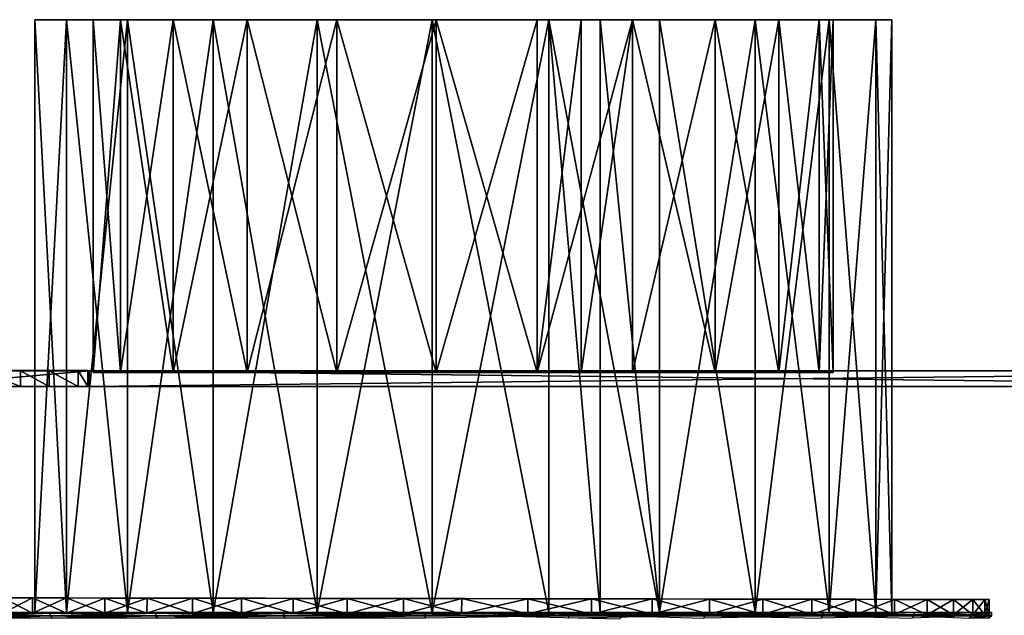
# Model space of a CAD drawing. Header units: centimetres. Extents: x -50 to 50, y -38 to 30.
# Tile 89 of 188: x -2.49 to 3.06, y -35.19 to -31.83. Entities that reach past the tile are written whole.
import ezdxf

# ---------------------------------------------------------------- set-up
doc = ezdxf.new("R2010")
doc.units = ezdxf.units.CM
doc.layers.add('CG492211', color=7, linetype='Continuous', true_color=0xb89be5)

# ---------------------------------------------------------------- blocks, each defined once
blk = doc.blocks.new('Knob_05_Zwischenscheibe')
at = {"color": 0}
mesh = blk.add_polyface(dxfattribs=at)
corners = [(0.6458, 2.9059, 0.086), (0.9513, 2.8207, 0.086), (0.9513, 2.8207), (0.6458, 2.9059), (0.328, 2.9584, 0.086), (0.3281, 2.9584), (0, 2.9763, 0.086), (0, 2.9763), (-0.3731, 2.9531, 0.086), (-0.3731, 2.9531), (-0.7324, 2.8853, 0.086), (-0.7324, 2.8853), (-1.0751, 2.7758, 0.086), (-1.0751, 2.7758), (-1.3985, 2.6273, 0.086), (-1.9761, 2.2246), (-1.6998, 2.4426), (-0.017, -0.0022), (-1.3985, 2.6273), (1.2428, 2.7047), (1.2427, 2.7047, 0.086), (-0.017, -0.0022, 0.086), (-1.6998, 2.4426, 0.086), (-1.9761, 2.2246, 0.086)]
mesh.append_faces([[corners[k] for k in face] for face in [(15, 16, 17), (16, 18, 17), (18, 13, 17), (13, 11, 17), (11, 9, 17), (9, 7, 17), (7, 5, 17), (5, 3, 17), (3, 2, 17), (2, 19, 17), (20, 1, 21), (1, 0, 21), (0, 4, 21), (4, 6, 21), (6, 8, 21), (8, 10, 21), (10, 12, 21), (12, 14, 21), (14, 22, 21), (22, 23, 21)]], dxfattribs={"color": 0})
mesh.append_faces([[corners[k] for k in face] for face in [(0, 1, 2), (2, 3, 0), (4, 0, 3), (3, 5, 4), (6, 4, 5), (5, 7, 6), (8, 6, 7), (7, 9, 8), (10, 8, 9), (9, 11, 10), (12, 10, 11), (11, 13, 12), (14, 12, 13)]], dxfattribs={"vtx2": -1, "color": 0})
mesh = blk.add_polyface(dxfattribs=at)
corners = [(2.589, 1.4681), (2.422, 1.7291), (2.4219, 1.7291, 0.086), (2.2295, 1.9706, 0.086), (2.2295, 1.9706), (2.0134, 2.1909, 0.086), (2.0134, 2.1909), (1.7757, 2.3879, 0.086), (1.7757, 2.3879), (1.5182, 2.5598, 0.086), (1.5182, 2.5598), (1.2427, 2.7047, 0.086), (1.2428, 2.7047), (0.9513, 2.8207, 0.086), (0.9513, 2.8207), (2.839, 0.8953), (2.9182, 0.5874), (-0.017, -0.0022), (2.9182, -0.6037), (2.7286, 1.1895), (2.9182, 0.5874, 0.086), (2.839, 0.8953, 0.086), (-0.017, -0.0022, 0.086), (2.7286, 1.1895, 0.086), (2.5889, 1.4681, 0.086), (2.9182, -0.6037, 0.086)]
mesh.append_faces([[corners[k] for k in face] for face in [(15, 16, 17), (16, 18, 17), (12, 10, 17), (10, 8, 17), (8, 6, 17), (6, 4, 17), (4, 1, 17), (1, 0, 17), (0, 19, 17), (19, 15, 17), (20, 21, 22), (21, 23, 22), (23, 24, 22), (24, 2, 22), (2, 3, 22), (3, 5, 22), (5, 7, 22), (7, 9, 22), (9, 11, 22), (25, 20, 22)]], dxfattribs={"color": 0})
mesh.append_faces([[corners[k] for k in face] for face in [(0, 1, 2), (3, 2, 1), (1, 4, 3), (5, 3, 4), (4, 6, 5), (7, 5, 6), (6, 8, 7), (9, 7, 8), (8, 10, 9), (11, 9, 10), (10, 12, 11), (13, 11, 12), (12, 14, 13)]], dxfattribs={"vtx2": -1, "color": 0})
mesh = blk.add_polyface(dxfattribs=at)
corners = [(-1.0751, 2.7758), (-1.3985, 2.6273), (-1.3985, 2.6273, 0.086), (-1.6998, 2.4426, 0.086), (-1.6998, 2.4426), (-1.9761, 2.2246, 0.086), (-1.9761, 2.2246), (-2.2247, 1.9761, 0.086), (-2.2246, 1.9761), (-2.4427, 1.6998, 0.086), (-2.4426, 1.6998), (-2.6273, 1.3985, 0.086), (-2.6273, 1.3985), (-2.7758, 1.0751, 0.086), (-2.7758, 1.0751), (-2.8853, 0.7324, 0.086), (-2.8853, 0.7324), (-2.9531, 0.373, 0.086), (-2.9531, 0.373), (-2.9763, 0, 0.086), (-2.9763, 0), (-0.017, -0.0022), (-0.017, -0.0022, 0.086)]
mesh.append_faces([[corners[k] for k in face] for face in [(20, 18, 21), (18, 16, 21), (16, 14, 21), (14, 12, 21), (12, 10, 21), (10, 8, 21), (8, 6, 21), (5, 7, 22), (7, 9, 22), (9, 11, 22), (11, 13, 22), (13, 15, 22), (15, 17, 22), (17, 19, 22)]], dxfattribs={"color": 0})
mesh.append_faces([[corners[k] for k in face] for face in [(0, 1, 2), (3, 2, 1), (1, 4, 3), (5, 3, 4), (4, 6, 5), (7, 5, 6), (6, 8, 7), (9, 7, 8), (8, 10, 9), (11, 9, 10), (10, 12, 11), (13, 11, 12), (12, 14, 13), (15, 13, 14), (14, 16, 15), (17, 15, 16), (16, 18, 17), (19, 17, 18), (18, 20, 19)]], dxfattribs={"vtx2": -1, "color": 0})
mesh = blk.add_polyface(dxfattribs=at)
corners = [(2.839, 0.8953, 0.086), (2.9182, 0.5874, 0.086), (2.9182, 0.5874), (2.839, 0.8953), (2.7286, 1.1895, 0.086), (2.7286, 1.1895), (2.5889, 1.4681, 0.086), (2.589, 1.4681), (2.4219, 1.7291, 0.086), (4.1996, -0.3987), (4.1986, 0.3824), (4.1986, 0.3824, 0.086), (4.1861, 0.435, 0.086), (4.1861, 0.435), (4.1514, 0.4896, 0.086), (4.1514, 0.4896), (4.0985, 0.5385, 0.086), (4.0985, 0.5385), (4.0315, 0.5736, 0.086), (4.0315, 0.5736), (3.9543, 0.587, 0.086), (3.9544, 0.587), (2.9182, -0.6037), (3.9346, -0.0081), (3.9346, -0.0081, 0.086)]
mesh.append_faces([[corners[k] for k in face] for face in [(22, 2, 23), (2, 21, 23), (21, 19, 23), (19, 17, 23), (17, 15, 23), (15, 13, 23), (13, 10, 23), (11, 12, 24), (12, 14, 24), (14, 16, 24), (16, 18, 24), (18, 20, 24), (20, 1, 24)]], dxfattribs={"color": 0})
mesh.append_faces([[corners[k] for k in face] for face in [(0, 1, 2), (2, 3, 0), (4, 0, 3), (3, 5, 4), (6, 4, 5), (5, 7, 6), (8, 6, 7), (9, 10, 11), (12, 11, 10), (10, 13, 12), (14, 12, 13), (13, 15, 14), (16, 14, 15), (15, 17, 16), (18, 16, 17), (17, 19, 18), (20, 18, 19), (19, 21, 20), (1, 20, 21), (21, 2, 1)]], dxfattribs={"vtx2": -1, "color": 0})
mesh = blk.add_polyface(dxfattribs=at)
corners = [(-2.9531, -0.3731, 0.086), (-2.9763, 0, 0.086), (-2.9763, 0), (-2.9531, -0.3731), (-2.8853, -0.7324, 0.086), (-2.8853, -0.7324), (-2.7758, -1.0751, 0.086), (-2.7758, -1.0751), (-2.6273, -1.3985, 0.086), (-2.6273, -1.3985), (-2.4427, -1.6998, 0.086), (-2.4426, -1.6998), (-2.2247, -1.9761, 0.086), (-2.2246, -1.9761), (-1.9761, -2.2246, 0.086), (-1.9761, -2.2246), (-1.6998, -2.4426, 0.086), (-1.6998, -2.4426), (-1.3985, -2.6273, 0.086), (-1.3985, -2.6273), (-1.0751, -2.7758, 0.086), (-0.017, -0.0022), (-0.017, -0.0022, 0.086)]
mesh.append_faces([[corners[k] for k in face] for face in [(15, 13, 21), (13, 11, 21), (11, 9, 21), (9, 7, 21), (7, 5, 21), (5, 3, 21), (3, 2, 21), (1, 0, 22), (0, 4, 22), (4, 6, 22), (6, 8, 22), (8, 10, 22), (10, 12, 22), (12, 14, 22)]], dxfattribs={"color": 0})
mesh.append_faces([[corners[k] for k in face] for face in [(0, 1, 2), (2, 3, 0), (4, 0, 3), (3, 5, 4), (6, 4, 5), (5, 7, 6), (8, 6, 7), (7, 9, 8), (10, 8, 9), (9, 11, 10), (12, 10, 11), (11, 13, 12), (14, 12, 13), (13, 15, 14), (16, 14, 15), (15, 17, 16), (18, 16, 17), (17, 19, 18), (20, 18, 19)]], dxfattribs={"vtx2": -1, "color": 0})
mesh = blk.add_polyface(dxfattribs=at)
corners = [(-1.3985, -2.6273), (-1.0751, -2.7758), (-1.0751, -2.7758, 0.086), (-0.7324, -2.8853, 0.086), (-0.7324, -2.8853), (-0.3731, -2.9531, 0.086), (-0.3731, -2.9531), (0, -2.9763, 0.086), (0, -2.9763), (0.328, -2.9587, 0.086), (0.3281, -2.9587), (0.6458, -2.9069, 0.086), (0.6458, -2.9069), (0.9513, -2.8229, 0.086), (0.9513, -2.8229), (1.2428, -2.7084), (-0.017, -0.0022), (-1.6998, -2.4426), (-1.9761, -2.2246), (-1.9761, -2.2246, 0.086), (-1.6998, -2.4426, 0.086), (-0.017, -0.0022, 0.086), (-1.3985, -2.6273, 0.086), (1.2427, -2.7084, 0.086)]
mesh.append_faces([[corners[k] for k in face] for face in [(15, 14, 16), (14, 12, 16), (12, 10, 16), (10, 8, 16), (8, 6, 16), (6, 4, 16), (4, 1, 16), (1, 0, 16), (0, 17, 16), (17, 18, 16), (19, 20, 21), (20, 22, 21), (22, 2, 21), (2, 3, 21), (3, 5, 21), (5, 7, 21), (7, 9, 21), (9, 11, 21), (11, 13, 21), (13, 23, 21)]], dxfattribs={"color": 0})
mesh.append_faces([[corners[k] for k in face] for face in [(0, 1, 2), (3, 2, 1), (1, 4, 3), (5, 3, 4), (4, 6, 5), (7, 5, 6), (6, 8, 7), (9, 7, 8), (8, 10, 9), (11, 9, 10), (10, 12, 11), (13, 11, 12), (12, 14, 13)]], dxfattribs={"vtx2": -1, "color": 0})
mesh = blk.add_polyface(dxfattribs=at)
corners = [(1.2427, -2.7084, 0.086), (0.9513, -2.8229, 0.086), (0.9513, -2.8229), (1.2428, -2.7084), (1.5182, -2.5652, 0.086), (1.5182, -2.5652), (1.7757, -2.3951, 0.086), (1.7757, -2.3951), (2.0134, -2.2, 0.086), (2.0134, -2.2), (2.2295, -1.9816, 0.086), (2.2295, -1.9816), (2.4219, -1.7417, 0.086), (2.422, -1.7417), (2.5889, -1.4822, 0.086), (2.589, -1.4822), (2.7286, -1.2048, 0.086), (2.9182, -0.6037), (2.839, -0.9114), (-0.017, -0.0022), (2.7286, -1.2048), (-0.017, -0.0022, 0.086), (2.839, -0.9114, 0.086), (2.9182, -0.6037, 0.086)]
mesh.append_faces([[corners[k] for k in face] for face in [(17, 18, 19), (18, 20, 19), (20, 15, 19), (15, 13, 19), (13, 11, 19), (11, 9, 19), (9, 7, 19), (7, 5, 19), (5, 3, 19), (0, 4, 21), (4, 6, 21), (6, 8, 21), (8, 10, 21), (10, 12, 21), (12, 14, 21), (14, 16, 21), (16, 22, 21), (22, 23, 21)]], dxfattribs={"color": 0})
mesh.append_faces([[corners[k] for k in face] for face in [(0, 1, 2), (2, 3, 0), (4, 0, 3), (3, 5, 4), (6, 4, 5), (5, 7, 6), (8, 6, 7), (7, 9, 8), (10, 8, 9), (9, 11, 10), (12, 10, 11), (11, 13, 12), (14, 12, 13), (13, 15, 14), (16, 14, 15)]], dxfattribs={"vtx2": -1, "color": 0})

msp = doc.modelspace()

# ---------------------------------------------------------------- block references
at = {"layer": 'CG492211', "color": 134, "true_color": 0x1bb194, "extrusion": (0.001745, 0.999998, 0), "rotation": 3.335050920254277e-09}
msp.add_blockref('Knob_05_Zwischenscheibe', (-0.0637, 4.3412, -35.182), dxfattribs=at)

# ---------------------------------------------------------------- meshes
at = {"layer": 'CG492211', "color": 53, "true_color": 0xe1c657}
mesh = msp.add_polyface(dxfattribs=at)
corners = [(-1.7239, -35.1749, 6.7717), (-2.3192, -35.1749, 6.2158), (-2.3192, -35.1929, 6.2158), (-2.7424, -35.1749, 5.5198), (-2.7424, -35.1929, 5.5198), (-2.9622, -35.1749, 4.7354), (-2.9622, -35.1929, 4.7354), (-2.9622, -35.1749, 3.9209), (-2.9622, -35.1929, 3.9209), (-2.7424, -35.1749, 3.1366), (-2.7424, -35.1929, 3.1366), (-2.3192, -35.1749, 2.4406), (-2.3192, -35.1929, 2.4406), (-1.7239, -35.1929, 1.8846), (-2.3062, -35.2066, 6.2052), (-2.727, -35.2066, 5.5131), (-2.9456, -35.2066, 4.7332), (-2.727, -35.2066, 3.1432), (-2.9456, -35.2066, 3.9232), (-2.3062, -35.2066, 2.4511), (-1.7239, -35.1749, 1.8846), (-1.8837, -35.1749, 2.7949), (-2.2275, -35.1749, 3.3602), (-2.406, -35.1749, 3.9973), (-2.406, -35.1749, 4.659), (-2.2275, -35.1749, 5.2961), (-1.8837, -35.1749, 5.8615), (-2.2275, -31.8299, 3.3602), (-2.406, -31.8299, 3.9973), (-2.406, -31.8299, 4.659), (-2.2275, -31.8299, 5.2961), (-1.8837, -31.8299, 5.8615)]
mesh.append_faces([[corners[k] for k in face] for face in [(0, 1, 2), (1, 3, 4), (4, 2, 1), (3, 5, 6), (6, 4, 3), (5, 7, 8), (8, 6, 5), (7, 9, 10), (10, 8, 7), (9, 11, 12), (12, 10, 9), (13, 12, 11), (14, 2, 4), (15, 4, 6), (16, 6, 8), (10, 17, 18), (18, 8, 10), (12, 19, 17), (17, 10, 12), (19, 12, 13), (20, 11, 21), (11, 9, 22), (22, 21, 11), (9, 7, 23), (23, 22, 9), (7, 5, 24), (24, 23, 7), (5, 3, 25), (25, 24, 5), (3, 1, 26), (26, 25, 3), (21, 22, 27), (22, 23, 28), (23, 24, 29), (24, 25, 30), (25, 26, 31)]], dxfattribs={"vtx2": -1, "color": 53})
mesh = msp.add_polyface(dxfattribs=at)
corners = [(-1.2085, -33.82, 2.6148), (-1.6259, -33.82, 3.0046), (-1.9226, -33.82, 3.4926), (-2.0767, -33.82, 4.0426), (-2.0767, -33.82, 4.6137), (-1.9226, -33.82, 5.1637), (-1.6259, -33.82, 5.6517), (-1.8837, -31.8299, 2.7949), (-1.4001, -31.8299, 2.3432), (-1.4001, -35.1749, 2.3432), (-2.2275, -31.8299, 3.3602), (-1.8837, -35.1749, 2.7949), (-2.406, -31.8299, 3.9973), (-2.2275, -35.1749, 3.3602), (-2.406, -31.8299, 4.659), (-2.406, -35.1749, 3.9973), (-2.2275, -31.8299, 5.2961), (-2.406, -35.1749, 4.659), (-1.8837, -31.8299, 5.8615), (-2.2275, -35.1749, 5.2961), (-1.8837, -35.1749, 5.8615), (-1.4001, -35.1749, 6.3131), (-1.4001, -31.8299, 6.3131), (-1.6259, -31.8299, 3.0046), (-1.9226, -31.8299, 3.4926), (-2.0767, -31.8299, 4.0426), (-2.0767, -31.8299, 4.6137), (-1.9226, -31.8299, 5.1637), (-1.6259, -31.8299, 5.6517), (-1.2085, -31.8299, 6.0416), (-1.2085, -31.8299, 2.6148)]
mesh.append_faces([[corners[k] for k in face] for face in [(2, 4, 6)]], dxfattribs={"vtx0": -1, "vtx1": -1, "vtx2": -1, "color": 53})
mesh.append_faces([[corners[k] for k in face] for face in [(0, 1, 2), (2, 3, 4), (4, 5, 6), (7, 8, 9), (10, 7, 11), (12, 10, 13), (14, 12, 15), (16, 14, 17), (18, 16, 19), (20, 21, 22), (22, 18, 20), (8, 7, 23), (7, 10, 24), (24, 23, 7), (10, 12, 25), (25, 24, 10), (12, 14, 26), (26, 25, 12), (14, 16, 27), (27, 26, 14), (16, 18, 28), (28, 27, 16), (18, 22, 29), (29, 28, 18), (30, 23, 1), (23, 24, 2), (2, 1, 23), (24, 25, 3), (3, 2, 24), (25, 26, 4), (4, 3, 25), (26, 27, 5), (5, 4, 26), (27, 28, 6), (6, 5, 27)]], dxfattribs={"vtx2": -1, "color": 53})
mesh = msp.add_polyface(dxfattribs=at)
corners = [(0.188, -35.1749, 7.3108), (-0.2031, -35.1749, 7.3122), (-0.2031, -35.1929, 7.3122), (0.188, -35.1929, 7.3108), (-1.0006, -35.1749, 7.1465), (-1.0006, -35.1929, 7.1465), (-1.7239, -35.1749, 6.7717), (-1.7239, -35.1929, 6.7717), (-2.3192, -35.1929, 6.2158), (-2.3192, -35.1749, 2.4406), (-1.7239, -35.1749, 1.8846), (-1.7239, -35.1929, 1.8846), (-1.0006, -35.1749, 1.5099), (-1.0006, -35.1929, 1.5099), (-0.2031, -35.1749, 1.3441), (-0.2031, -35.1929, 1.3441), (0.6095, -35.1929, 1.3997), (-0.995, -35.2066, 7.1307), (-1.7142, -35.2066, 6.7581), (-1.7142, -35.2066, 1.8983), (-2.3062, -35.2066, 2.4511), (-0.995, -35.2066, 1.5256), (-0.202, -35.2066, 1.3608), (-0.8126, -35.1749, 2.0388), (-0.1648, -35.1749, 1.9042), (-1.4001, -35.1749, 2.3432), (-1.8837, -35.1749, 2.7949), (-2.3192, -35.1749, 6.2158), (-1.4001, -35.1749, 6.3131), (-1.8837, -35.1749, 5.8615), (-0.8126, -35.1749, 6.6175), (-0.1648, -35.1749, 6.7521), (0.4953, -35.1749, 6.707), (0.4953, -35.1749, 1.9494), (-0.1648, -31.8299, 1.9042), (-0.8126, -31.8299, 2.0388), (-1.4001, -31.8299, 2.3432), (-1.8837, -31.8299, 2.7949)]
mesh.append_faces([[corners[k] for k in face] for face in [(0, 1, 2), (2, 3, 0), (1, 4, 5), (5, 2, 1), (4, 6, 7), (7, 5, 4), (8, 7, 6), (9, 10, 11), (10, 12, 13), (13, 11, 10), (12, 14, 15), (15, 13, 12), (16, 15, 14), (17, 5, 7), (18, 7, 8), (11, 19, 20), (13, 21, 19), (19, 11, 13), (15, 22, 21), (21, 13, 15), (14, 12, 23), (23, 24, 14), (12, 10, 25), (25, 23, 12), (26, 25, 10), (27, 6, 28), (28, 29, 27), (6, 4, 30), (30, 28, 6), (4, 1, 31), (31, 30, 4), (32, 31, 1), (33, 24, 34), (24, 23, 35), (23, 25, 36), (25, 26, 37)]], dxfattribs={"vtx2": -1, "color": 53})
mesh = msp.add_polyface(dxfattribs=at)
corners = [(-0.1421, -33.82, 2.2358), (-0.7013, -33.82, 2.352), (-1.2085, -33.82, 2.6148), (-1.9226, -33.82, 3.4926), (-1.6259, -33.82, 5.6517), (-1.2085, -33.82, 6.0416), (-0.7013, -33.82, 6.3043), (-0.1421, -33.82, 6.4205), (0.4277, -33.82, 6.3816), (-0.8126, -31.8299, 2.0388), (-0.1648, -31.8299, 1.9042), (-0.1648, -35.1749, 1.9042), (-1.4001, -31.8299, 2.3432), (-0.8126, -35.1749, 2.0388), (-1.4001, -35.1749, 6.3131), (-0.8126, -35.1749, 6.6175), (-0.8126, -31.8299, 6.6175), (-1.4001, -31.8299, 6.3131), (-0.1648, -35.1749, 6.7521), (-0.1648, -31.8299, 6.7521), (0.4953, -31.8299, 6.707), (0.4953, -31.8299, 1.9494), (-0.1421, -31.8299, 2.2358), (-0.7013, -31.8299, 2.352), (-1.2085, -31.8299, 2.6148), (-1.6259, -31.8299, 3.0046), (-0.7013, -31.8299, 6.3043), (-1.2085, -31.8299, 6.0416), (-0.1421, -31.8299, 6.4205), (0.4277, -31.8299, 6.3816), (0.4277, -31.8299, 2.2748), (-1.6259, -33.82, 3.0046), (-1.6259, -31.8299, 5.6517)]
mesh.append_faces([[corners[k] for k in face] for face in [(0, 2, 3), (0, 3, 4), (4, 6, 8)]], dxfattribs={"vtx0": -1, "vtx1": -1, "vtx2": -1, "color": 53})
mesh.append_faces([[corners[k] for k in face] for face in [(0, 1, 2), (4, 5, 6), (6, 7, 8), (9, 10, 11), (12, 9, 13), (14, 15, 16), (16, 17, 14), (15, 18, 19), (19, 16, 15), (20, 19, 18), (21, 10, 22), (10, 9, 23), (23, 22, 10), (9, 12, 24), (24, 23, 9), (25, 24, 12), (17, 16, 26), (26, 27, 17), (16, 19, 28), (28, 26, 16), (29, 28, 19), (30, 22, 0), (22, 23, 1), (1, 0, 22), (23, 24, 2), (2, 1, 23), (31, 2, 24), (32, 27, 5), (5, 4, 32), (27, 26, 6), (6, 5, 27), (26, 28, 7), (7, 6, 26), (8, 7, 28)]], dxfattribs={"vtx2": -1, "color": 53})
mesh = msp.add_polyface(dxfattribs=at)
corners = [(0.9659, -33.82, 2.4661), (0.4277, -33.82, 2.2748), (-0.1421, -33.82, 2.2358), (1.7929, -33.82, 3.2385), (0.677, -33.82, 6.293), (0.9659, -33.82, 6.1903), (1.4325, -33.82, 5.8609), (0.4277, -33.82, 6.3816), (2.0205, -33.82, 4.894), (-1.6259, -33.82, 5.6517), (0.4953, -31.8299, 1.9494), (1.1188, -31.8299, 2.1709), (1.1188, -35.1749, 2.1709), (-0.1648, -31.8299, 1.9042), (0.4953, -35.1749, 1.9494), (0.7841, -35.1749, 6.6043), (0.7841, -31.8299, 6.6043), (0.4953, -31.8299, 6.707), (1.6593, -31.8299, 6.1038), (1.1188, -31.8299, 6.4854), (1.1188, -35.1749, 6.4854), (1.6593, -31.8299, 2.5525), (0.9659, -31.8299, 2.4661), (0.4277, -31.8299, 2.2748), (-0.1421, -31.8299, 2.2358), (-0.1648, -31.8299, 6.7521), (0.4277, -31.8299, 6.3816), (0.677, -31.8299, 6.293), (1.4325, -31.8299, 5.8609), (0.9659, -31.8299, 6.1903), (1.4325, -31.8299, 2.7954), (1.4325, -33.82, 2.7954), (-0.1421, -31.8299, 6.4205)]
mesh.append_faces([[corners[k] for k in face] for face in [(3, 0, 2), (7, 6, 8), (9, 7, 8), (2, 9, 8), (3, 2, 8)]], dxfattribs={"vtx0": -1, "vtx1": -1, "vtx2": -1, "color": 53})
mesh.append_faces([[corners[k] for k in face] for face in [(7, 4, 6)]], dxfattribs={"vtx1": -1, "vtx2": -1, "color": 53})
mesh.append_faces([[corners[k] for k in face] for face in [(0, 1, 2), (4, 5, 6), (10, 11, 12), (13, 10, 14), (15, 16, 17), (18, 19, 20), (21, 11, 22), (11, 10, 23), (23, 22, 11), (24, 23, 10), (25, 17, 26), (16, 27, 26), (26, 17, 16), (28, 29, 19), (30, 22, 0), (0, 31, 30), (22, 23, 1), (1, 0, 22), (2, 1, 23), (32, 26, 7), (27, 4, 7), (7, 26, 27), (29, 28, 6), (6, 5, 29), (20, 19, 16), (16, 15, 20), (16, 19, 29), (29, 27, 16), (29, 5, 4), (4, 27, 29)]], dxfattribs={"vtx2": -1, "color": 53})
mesh = msp.add_polyface(dxfattribs=at)
corners = [(2.0425, -35.1749, 6.5141), (1.377, -35.1749, 6.9838), (1.377, -35.1929, 6.9838), (2.0425, -35.1929, 6.5141), (0.9136, -35.1749, 7.175), (0.9136, -35.1929, 7.175), (-0.2031, -35.1749, 1.3441), (0.6095, -35.1749, 1.3997), (0.6095, -35.1929, 1.3997), (1.377, -35.1749, 1.6725), (1.377, -35.1929, 1.6725), (2.0425, -35.1749, 2.1422), (2.0425, -35.1929, 2.1422), (2.0311, -35.2066, 6.5019), (1.3693, -35.2066, 6.969), (-0.202, -35.2066, 1.3608), (-0.2031, -35.1929, 1.3441), (0.6061, -35.2066, 1.4161), (1.3693, -35.2066, 1.6874), (1.1188, -35.1749, 2.1709), (1.6593, -35.1749, 2.5525), (0.4953, -35.1749, 1.9494), (-0.1648, -35.1749, 1.9042), (-0.2031, -35.1749, 7.3122), (0.188, -35.1749, 7.3108), (0.4953, -35.1749, 6.707), (0.7841, -35.1749, 6.6043), (1.6593, -35.1749, 6.1038), (1.1188, -35.1749, 6.4854), (2.0769, -35.1749, 3.0658), (1.6593, -31.8299, 2.5525), (1.1188, -31.8299, 2.1709), (0.4953, -31.8299, 1.9494), (-0.1648, -35.1749, 6.7521), (0.4953, -31.8299, 6.707), (1.6593, -31.8299, 6.1038), (0.188, -35.1929, 7.3108), (0.8944, -35.2101, 7.1609)]
mesh.append_faces([[corners[k] for k in face] for face in [(0, 1, 2), (2, 3, 0), (4, 5, 2), (2, 1, 4), (6, 7, 8), (7, 9, 10), (10, 8, 7), (9, 11, 12), (12, 10, 9), (13, 3, 2), (14, 2, 5), (15, 16, 8), (17, 8, 10), (18, 10, 12), (11, 9, 19), (19, 20, 11), (9, 7, 21), (21, 19, 9), (7, 6, 22), (22, 21, 7), (23, 24, 25), (4, 26, 25), (25, 24, 4), (1, 0, 27), (27, 28, 1), (29, 20, 30), (20, 19, 31), (19, 21, 32), (33, 25, 34), (34, 25, 26), (28, 27, 35), (24, 36, 5), (5, 4, 24), (37, 5, 36), (4, 1, 28), (28, 26, 4)]], dxfattribs={"vtx2": -1, "color": 53})
mesh = msp.add_polyface(dxfattribs=at)
corners = [(1.7929, -33.82, 3.2385), (1.4325, -33.82, 2.7954), (0.9659, -33.82, 2.4661), (1.4325, -33.82, 5.8609), (1.7929, -33.82, 5.4179), (2.0205, -33.82, 4.894), (2.0982, -33.82, 4.3282), (2.0205, -33.82, 3.7623), (2.4306, -31.8299, 4.3282), (2.3405, -31.8299, 4.9837), (2.3405, -35.1749, 4.9837), (2.3405, -31.8299, 3.6727), (2.4306, -35.1749, 4.3282), (2.0769, -31.8299, 3.0658), (2.3405, -35.1749, 3.6727), (1.6593, -31.8299, 2.5525), (2.0769, -35.1749, 3.0658), (1.1188, -31.8299, 2.1709), (1.6593, -35.1749, 2.5525), (2.0769, -31.8299, 5.5906), (1.6593, -31.8299, 6.1038), (1.6593, -35.1749, 6.1038), (2.0769, -35.1749, 5.5906), (2.0982, -31.8299, 4.3282), (2.0205, -31.8299, 4.894), (2.0205, -31.8299, 3.7623), (1.7929, -31.8299, 3.2385), (1.4325, -31.8299, 2.7954), (0.9659, -31.8299, 2.4661), (1.1188, -31.8299, 6.4854), (1.4325, -31.8299, 5.8609), (1.7929, -31.8299, 5.4179)]
mesh.append_faces([[corners[k] for k in face] for face in [(0, 5, 6)]], dxfattribs={"vtx0": -1, "vtx2": -1, "color": 53})
mesh.append_faces([[corners[k] for k in face] for face in [(7, 0, 6)]], dxfattribs={"vtx1": -1, "color": 53})
mesh.append_faces([[corners[k] for k in face] for face in [(0, 1, 2), (3, 4, 5), (8, 9, 10), (11, 8, 12), (13, 11, 14), (15, 13, 16), (17, 15, 18), (19, 20, 21), (9, 19, 22), (9, 8, 23), (23, 24, 9), (8, 11, 25), (25, 23, 8), (11, 13, 26), (26, 25, 11), (13, 15, 27), (27, 26, 13), (28, 27, 15), (29, 20, 30), (20, 19, 31), (31, 30, 20), (19, 9, 24), (24, 31, 19), (24, 23, 6), (6, 5, 24), (23, 25, 7), (7, 6, 23), (25, 26, 0), (0, 7, 25), (26, 27, 1), (1, 0, 26), (30, 31, 4), (4, 3, 30), (31, 24, 5), (5, 4, 31)]], dxfattribs={"vtx2": -1, "color": 53})
mesh = msp.add_polyface(dxfattribs=at)
corners = [(2.992, -35.1749, 4.3282), (2.8811, -35.1749, 5.1351), (2.8811, -35.1929, 5.1351), (2.992, -35.1929, 4.3282), (2.5566, -35.1749, 5.8822), (2.5566, -35.1929, 5.8822), (2.0425, -35.1749, 6.5141), (2.0425, -35.1929, 6.5141), (2.0425, -35.1749, 2.1422), (2.5566, -35.1749, 2.7741), (2.5566, -35.1929, 2.7741), (2.0425, -35.1929, 2.1422), (2.8811, -35.1749, 3.5212), (2.8811, -35.1929, 3.5212), (2.9752, -35.2066, 4.3282), (2.865, -35.2066, 5.1306), (2.5423, -35.2066, 5.8736), (2.0311, -35.2066, 2.1545), (2.5423, -35.2066, 2.7828), (2.865, -35.2066, 3.5257), (2.4306, -35.1749, 4.3282), (2.3405, -35.1749, 4.9837), (2.3405, -35.1749, 3.6727), (2.0769, -35.1749, 3.0658), (1.6593, -35.1749, 2.5525), (2.0769, -35.1749, 5.5906), (1.6593, -35.1749, 6.1038), (2.4306, -31.8299, 4.3282), (2.3405, -31.8299, 3.6727), (2.0769, -31.8299, 3.0658), (2.0769, -31.8299, 5.5906), (2.3405, -31.8299, 4.9837)]
mesh.append_faces([[corners[k] for k in face] for face in [(0, 1, 2), (2, 3, 0), (1, 4, 5), (5, 2, 1), (4, 6, 7), (7, 5, 4), (8, 9, 10), (10, 11, 8), (9, 12, 13), (13, 10, 9), (12, 0, 3), (3, 13, 12), (14, 3, 2), (15, 2, 5), (16, 5, 7), (17, 11, 10), (18, 10, 13), (3, 14, 19), (19, 13, 3), (1, 0, 20), (20, 21, 1), (0, 12, 22), (22, 20, 0), (12, 9, 23), (23, 22, 12), (9, 8, 24), (24, 23, 9), (6, 4, 25), (25, 26, 6), (4, 1, 21), (21, 25, 4), (21, 20, 27), (20, 22, 28), (22, 23, 29), (26, 25, 30), (25, 21, 31)]], dxfattribs={"vtx2": -1, "color": 53})
at = {"layer": 'CG492211', "color": 73, "true_color": 0x8fe157}
mesh = msp.add_polyface(dxfattribs=at)
corners = [(-3.1, -33.81, 7.3282), (-3.1, -33.81, 1.3282), (-11.1, -33.81, 1.3282), (-11.1, -33.81, 7.3282), (-3.1, -33.9, 1.3282), (-3.1, -33.9, 7.3282), (-11.1, -33.9, 7.3282), (-11.1, -33.9, 1.3282), (-2.1, -33.81, 7.3282), (-2.1, -33.9, 1.3282), (-2.7133, -33.81, 9.2468), (-2.7133, -33.8997, 9.2468), (-2.4866, -33.8997, 9.2468), (-2.1, -33.81, 1.3282), (-11.1, -33.81, 8.7439), (-11.1, -33.9, 8.7439), (-3.1, -33.81, 8.7439), (-3.1, -33.9, 8.7439), (-2.1, -33.9, 8.7439), (-11.1081, -33.8095, 8.8362), (-11.1081, -33.9, 8.8362), (-2.1, -33.81, 8.7439), (-3.0919, -33.8095, 8.8362), (-3.0919, -33.9, 8.8362), (-2.1081, -33.9, 8.8362), (-11.1614, -33.8099, 9.0189), (-2.1081, -33.8095, 8.8362), (-3.0386, -33.8099, 9.0189), (-3.0386, -33.9, 9.0189), (-2.1614, -33.9, 9.0189), (-2.1614, -33.8099, 9.0189), (-2.8737, -33.81, 9.1645), (-2.8737, -33.9, 9.1645), (-2.3262, -33.9, 9.1645), (-2.3262, -33.81, 9.1645)]
mesh.append_faces([[corners[k] for k in face] for face in [(0, 1, 2), (2, 3, 0), (4, 5, 6), (6, 7, 4), (5, 0, 3), (3, 6, 5), (7, 2, 1), (1, 4, 7), (1, 0, 8), (5, 4, 9), (10, 11, 12), (4, 1, 13), (6, 3, 14), (14, 15, 6), (8, 0, 16), (0, 5, 17), (17, 16, 0), (18, 17, 5), (15, 14, 19), (19, 20, 15), (21, 16, 22), (16, 17, 23), (23, 22, 16), (24, 23, 17), (20, 19, 25), (26, 22, 27), (22, 23, 28), (28, 27, 22), (29, 28, 23), (30, 27, 31), (27, 28, 32), (32, 31, 27), (33, 32, 28), (34, 31, 10), (31, 32, 11), (11, 10, 31), (12, 11, 32)]], dxfattribs={"vtx2": -1, "color": 73})
mesh = msp.add_polyface(dxfattribs=at)
corners = [(-2.1, -33.81, 7.3282), (-2.1, -33.81, 1.3282), (-3.1, -33.81, 1.3282), (-2.1, -33.9, 1.3282), (-2.1, -33.9, 7.3282), (-3.1, -33.9, 7.3282), (-2.4866, -33.8997, 9.2468), (-2.4866, -33.81, 9.2468), (-2.7133, -33.81, 9.2468), (-3.1, -33.9, 1.3282), (5.9, -33.81, 7.3282), (5.9, -33.81, 1.3282), (5.9, -33.9, 1.3282), (5.9, -33.9, 7.3282), (-3.1, -33.81, 8.7439), (-2.1, -33.81, 8.7439), (-2.1, -33.9, 8.7439), (5.9, -33.9, 8.7439), (5.9, -33.81, 8.7439), (-3.0919, -33.8095, 8.8362), (-2.1081, -33.8095, 8.8362), (-3.1, -33.9, 8.7439), (-2.1081, -33.9, 8.8362), (5.9081, -33.9, 8.8362), (5.9081, -33.8095, 8.8362), (-3.0386, -33.8099, 9.0189), (-2.1614, -33.8099, 9.0189), (-3.0919, -33.9, 8.8362), (-2.1614, -33.9, 9.0189), (-2.8737, -33.81, 9.1645), (-2.3262, -33.81, 9.1645), (-3.0386, -33.9, 9.0189), (-2.3262, -33.9, 9.1645), (-2.8737, -33.9, 9.1645)]
mesh.append_faces([[corners[k] for k in face] for face in [(0, 1, 2), (3, 4, 5), (6, 7, 8), (1, 3, 9), (10, 11, 1), (1, 0, 10), (12, 13, 4), (4, 3, 12), (13, 10, 0), (0, 4, 13), (3, 1, 11), (11, 12, 3), (14, 15, 0), (5, 4, 16), (4, 0, 15), (15, 16, 4), (10, 13, 17), (17, 18, 10), (19, 20, 15), (21, 16, 22), (16, 15, 20), (20, 22, 16), (18, 17, 23), (23, 24, 18), (25, 26, 20), (27, 22, 28), (22, 20, 26), (26, 28, 22), (29, 30, 26), (31, 28, 32), (28, 26, 30), (30, 32, 28), (8, 7, 30), (33, 32, 6), (32, 30, 7), (7, 6, 32)]], dxfattribs={"vtx2": -1, "color": 73})

doc.saveas('drawing.dxf')
